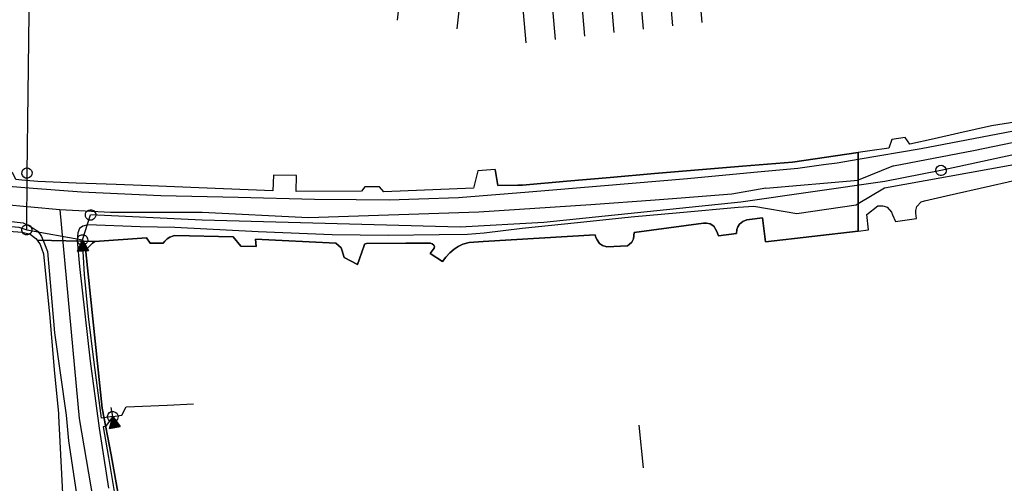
# Model space of a CAD drawing. Extents: x 166506 to 171543, y 332500 to 338212.
# Tile 52 of 139: x 167809 to 168033, y 335836 to 335941. Entities that reach past the tile are written whole.
import ezdxf

# ---------------------------------------------------------------- set-up
doc = ezdxf.new("R2010")
doc.units = 0
doc.header["$MEASUREMENT"] = 0
doc.layers.get('0').update_dxf_attribs({"color": 1, "linetype": 'CONTINUOUS'})
for name, color, linetype in [('DXF_LINES', 1, 'CONTINUOUS'), ('IRISH_OS_1000S_FEATURE', 252, 'CONTINUOUS'), ('UNDERGROUND_ROUTE', 1, 'CONTINUOUS'), ('UUB', 1, 'CONTINUOUS')]:
    doc.layers.add(name, color=color, linetype=linetype)

# ---------------------------------------------------------------- blocks, each defined once
blk = doc.blocks.new('UUB_LOCATION_AC_T02')
at = {"color": 0, "linetype": 'ByBlock'}
blk.add_lwpolyline([(18862, 2286, -1), (-18862, -2286, -1), (18862, 2286)], format="xyb", close=True, dxfattribs=at)
blk = doc.blocks.new('UUB_LOCATION_AC_T02_1')
at = {"color": 0, "linetype": 'ByBlock'}
blk.add_line((20059, 39970), (-19941, 40029), dxfattribs=at)
blk.add_lwpolyline([(0, 0), (5059, 39993), (0, 0), (10059, 39985), (0, 0), (15059, 39978), (0, 0), (20059, 39970), (0, 0), (-4941, 40007), (0, 0), (-9941, 40015), (0, 0), (-14941, 40022), (0, 0), (-19941, 40029), (0, 0), (59, 40000), (0, 0)], close=True, dxfattribs=at)
blk.add_lwpolyline([(18862, 2286, -1), (-18862, -2286, -1), (18862, 2286)], format="xyb", close=True, dxfattribs=at)

msp = doc.modelspace()

# ---------------------------------------------------------------- linework, layer by layer
at = {"layer": 'DXF_LINES', "color": 9}
for points in [[(167898.16, 335971.633), (167894.787, 335941.232)], [(167908.514, 335939.307), (167911.93, 335970.105)], [(167944.344, 335938.418), (167941.576, 335970.229)], [(167951.03, 335939.189), (167948.275, 335970.846)], [(167957.716, 335939.961), (167954.975, 335971.463)], [(167964.402, 335940.732), (167961.678, 335972.03)], [(167924.246, 335936.099), (167921.378, 335969.057)], [(167930.932, 335936.87), (167928.131, 335969.047)], [(167937.659, 335937.647), (167934.875, 335969.634)]]:
    msp.add_lwpolyline(points, dxfattribs=at)
at = {"layer": 'IRISH_OS_1000S_FEATURE', "color": 9}
for points in [[(168053.158, 335921.283), (168046.332, 335919.945), (168045.632, 335923.418), (168041.957, 335922.916), (168042.318, 335919.319), (168034.772, 335917.873), (168030.459, 335917.124), (168023.016, 335915.459), (168017.33, 335914.155)], [(168034.772, 335917.873), (168030.459, 335917.124), (168023.016, 335915.459), (168017.33, 335914.155), (168011.801, 335912.972), (168010.764, 335914.5), (168007.728, 335914.066), (168007.011, 335912.057), (168002.71, 335911.451), (168000, 335911.06), (168000, 335909.47), (168000, 335906.467), (168000, 335904.78), (168000, 335901.868), (168000, 335899.332), (168000, 335893.149), (168002.41, 335893.431), (168001.992, 335896.907), (168004.539, 335898.885), (168004.916, 335898.925), (168005.169, 335898.929), (168005.421, 335898.913), (168005.672, 335898.879), (168005.92, 335898.827), (168006.162, 335898.756), (168006.399, 335898.668), (168006.629, 335898.562), (168007.656, 335897.48), (168007.824, 335896.822), (168008.561, 335895.33), (168013.294, 335896.024), (168013.161, 335897.244), (168013.151, 335897.555), (168013.175, 335897.866), (168013.233, 335898.172), (168013.324, 335898.47), (168013.446, 335898.757), (168014.371, 335899.817), (168015.149, 335900.046), (168020.117, 335901.223), (168030.234, 335903.478), (168038.276, 335905.27)], [(168038.639, 335916.558), (168014.384, 335911.918), (168000, 335909.47)], [(168008.11, 335908.029), (168026.374, 335911.547), (168044.791, 335915.342), (168054.016, 335916.24), (168060.151, 335917.303)], [(168017.33, 335914.155), (168011.801, 335912.972), (168010.764, 335914.5), (168007.728, 335914.066), (168007.011, 335912.057), (168002.71, 335911.451), (168000, 335911.06)], [(168000, 335909.47), (167995.216, 335908.625), (167992.076, 335908.295), (167986.213, 335907.453), (167976.21, 335906.484), (167961.046, 335905.071), (167942.082, 335903.43), (167924.818, 335902.002), (167908.754, 335900.733), (167899.733, 335900.401), (167892.973, 335900.202), (167885.453, 335900.285), (167875.894, 335900.375), (167858.496, 335900.769), (167840.877, 335901.203), (167822.761, 335902.04), (167811.723, 335902.894), (167801.246, 335903.706)], [(167804.037, 335893.312), (167809.215, 335892.876), (167811.059, 335892.428), (167812.3, 335891.419), (167812.627, 335891.071), (167825.785, 335890.751), (167837.548, 335891.574), (167838.384, 335890.391), (167841.404, 335890.402), (167841.765, 335890.821), (167842.287, 335891.339), (167842.888, 335891.717), (167843.709, 335892.095), (167844.029, 335892.134), (167857.368, 335891.793), (167859.081, 335889.727), (167862.641, 335889.656), (167862.466, 335891.317), (167880.783, 335890.42), (167882.04, 335889.316), (167882.178, 335888.896), (167882.673, 335887.114), (167885.728, 335885.485), (167886.182, 335886.82), (167887.221, 335889.88), (167887.362, 335890.12), (167887.782, 335890.278), (167896.762, 335890.37), (167902.362, 335890.413), (167902.782, 335890.212), (167903.18, 335889.951), (167903.3, 335889.59), (167903.199, 335889.211), (167902.355, 335887.993), (167905.109, 335886.205), (167905.892, 335887.222), (167906.775, 335888.18), (167907.779, 335888.996), (167908.7, 335889.634), (167909.781, 335890.13), (167911.263, 335890.566), (167914.385, 335890.75), (167939.967, 335892.257), (167940.165, 335891.676), (167940.424, 335891.155), (167940.981, 335890.273), (167941.64, 335889.831), (167942.619, 335889.568), (167947.399, 335889.814), (167947.78, 335890.092), (167948.342, 335890.651), (167948.704, 335891.369), (167948.909, 335892.809), (167964.715, 335894.92), (167965.375, 335894.938), (167966.254, 335894.815), (167967.093, 335894.232), (167967.789, 335893.05), (167968.106, 335892.069), (167972.247, 335892.556), (167972.35, 335893.516), (167972.532, 335894.116), (167972.914, 335894.694), (167973.656, 335895.292), (167974.577, 335895.71), (167978.198, 335896.198), (167978.881, 335890.676), (168000, 335893.149), (168000, 335911.06), (168000, 335911.06), (167984.998, 335908.896), (167973.598, 335907.954), (167963.553, 335907.123), (167953.498, 335906.249), (167943.432, 335905.373), (167933.553, 335904.514), (167923.363, 335903.628), (167922.343, 335903.611), (167917.803, 335903.545), (167917.154, 335907.187), (167913.233, 335906.859), (167912.221, 335902.902), (167891.759, 335902.086), (167890.743, 335903.249), (167887.423, 335903.219), (167886.679, 335902.221), (167871.74, 335902.188), (167871.791, 335905.807), (167866.571, 335905.884), (167866.42, 335902.364), (167849.52, 335903.021), (167840.283, 335903.38), (167830.684, 335903.754), (167821.487, 335904.111), (167812.748, 335904.451), (167809.086, 335904.786), (167807.77, 335904.906)], [(167984.998, 335908.896), (168000, 335911.06)], [(168077.045, 335800), (168079.978, 335803.38), (168081.11, 335805.815), (168081.337, 335807.434), (168081.248, 335809.854), (168077.781, 335825.79), (168064.352, 335884.812), (168060.804, 335900.509), (168059.836, 335903.273), (168059.181, 335904.356), (168057.711, 335906.503), (168056.796, 335907.547), (168054.883, 335909.056), (168053.646, 335909.702), (168051.15, 335910.593), (168049.671, 335910.9), (168046.889, 335910.513), (168034.678, 335908.086), (168006.005, 335902.944), (168000, 335899.332)], [(167809.086, 335904.786), (167807.77, 335904.906), (167807.094, 335906.388), (167806.636, 335906.809), (167806.037, 335907.091), (167804.617, 335907.176), (167802.278, 335907.343), (167801.576, 335907.065), (167800.915, 335906.567), (167800.112, 335905.59), (167787.056, 335906.83)], [(167917.154, 335907.187), (167913.233, 335906.859), (167912.221, 335902.902), (167891.759, 335902.086)], [(167917.154, 335907.187), (167917.803, 335903.545), (167922.343, 335903.611), (167923.363, 335903.628)], [(167953.498, 335906.249), (167963.553, 335907.123)], [(167963.553, 335907.123), (167973.598, 335907.954)], [(167973.598, 335907.954), (167984.998, 335908.896)], [(168008.11, 335908.029), (168000, 335904.78)], [(167812.748, 335904.451), (167809.086, 335904.786)], [(167871.791, 335905.807), (167866.571, 335905.884), (167866.42, 335902.364), (167849.52, 335903.021)], [(167891.759, 335902.086), (167890.743, 335903.249), (167887.423, 335903.219), (167886.679, 335902.221), (167871.74, 335902.188), (167871.791, 335905.807)], [(167933.553, 335904.514), (167943.432, 335905.373)], [(167943.432, 335905.373), (167953.498, 335906.249)], [(167978.936, 335902.914), (168000, 335904.78)], [(168020.117, 335901.223), (168030.234, 335903.478), (168038.276, 335905.27)], [(167821.487, 335904.111), (167812.748, 335904.451)], [(167830.684, 335903.754), (167821.487, 335904.111)], [(167840.283, 335903.38), (167830.684, 335903.754)], [(167849.52, 335903.021), (167840.283, 335903.38)], [(167923.363, 335903.628), (167933.553, 335904.514)], [(167978.936, 335902.914), (167971.215, 335901.559), (167959.618, 335900.679)], [(167953.671, 335900.229), (167939.028, 335899.119), (167913.464, 335897.459), (167874.581, 335896.179), (167850.265, 335897.374), (167841.229, 335897.385)], [(167959.618, 335900.679), (167953.671, 335900.229)], [(168000, 335893.149), (168002.41, 335893.431), (168001.992, 335896.907), (168004.539, 335898.885), (168004.916, 335898.925), (168005.169, 335898.929), (168005.421, 335898.913), (168005.672, 335898.879), (168005.92, 335898.827), (168006.162, 335898.756), (168006.399, 335898.668), (168006.629, 335898.562), (168007.656, 335897.48), (168007.824, 335896.822), (168008.561, 335895.33), (168013.294, 335896.024), (168013.161, 335897.244), (168013.151, 335897.555), (168013.175, 335897.866), (168013.233, 335898.172), (168013.324, 335898.47), (168013.446, 335898.757), (168014.371, 335899.817), (168015.149, 335900.046), (168020.117, 335901.223)], [(167817.788, 335897.955), (167804.589, 335899.203)], [(167817.788, 335897.955), (167822.24, 335850.343), (167828.044, 335816.08)], [(167841.229, 335897.385), (167829.346, 335897.399), (167817.788, 335897.955)], [(168000, 335899.332), (167999.537, 335899.053), (167986.051, 335897.054), (167976.238, 335898.76), (167972.626, 335898.555), (167959.342, 335897.296), (167948.24, 335896.311), (167935.916, 335895.049), (167923.312, 335893.708), (167914.669, 335892.655), (167910.808, 335892.367), (167904.408, 335892.287), (167892.748, 335892.123), (167879.969, 335892.302), (167863.091, 335892.995), (167844.015, 335893.954), (167836.136, 335894.078), (167824.197, 335894.575), (167823.077, 335894.299), (167822.275, 335893.741), (167821.892, 335892.763), (167821.746, 335891.021), (167822.288, 335885.081), (167824.721, 335863.455), (167826.733, 335848.189), (167828.871, 335834.502)], [(167802.002, 335895.884), (167809.399, 335895.041), (167810.497, 335894.478), (167811.735, 335893.774), (167812.613, 335893.231), (167813.131, 335892.57), (167813.629, 335891.928), (167814.304, 335890.206), (167814.946, 335888.46), (167816.581, 335869.96), (167819.208, 335851.151)], [(168000, 335893.149), (167978.881, 335890.676), (167978.198, 335896.198), (167974.577, 335895.71), (167973.656, 335895.292), (167972.914, 335894.694), (167972.532, 335894.116), (167972.35, 335893.516), (167972.247, 335892.556), (167968.106, 335892.069), (167967.789, 335893.05), (167967.093, 335894.232), (167966.254, 335894.815), (167965.375, 335894.938), (167964.715, 335894.92), (167948.909, 335892.809)], [(167804.037, 335893.312), (167809.215, 335892.876), (167811.059, 335892.428)], [(167811.059, 335892.428), (167812.3, 335891.419), (167812.627, 335891.071)], [(167844.029, 335892.134), (167843.709, 335892.095), (167842.888, 335891.717), (167842.287, 335891.339), (167841.765, 335890.821), (167841.404, 335890.402), (167838.384, 335890.391), (167837.548, 335891.574), (167825.785, 335890.751)], [(167862.641, 335889.656), (167859.081, 335889.727), (167857.368, 335891.793), (167844.029, 335892.134)], [(167886.182, 335886.82), (167885.728, 335885.485), (167882.673, 335887.114), (167882.178, 335888.896), (167882.04, 335889.316), (167880.783, 335890.42), (167862.466, 335891.317), (167862.641, 335889.656)], [(167948.909, 335892.809), (167948.704, 335891.369), (167948.342, 335890.651), (167947.78, 335890.092), (167947.399, 335889.814), (167942.619, 335889.568), (167941.64, 335889.831), (167940.981, 335890.273), (167940.424, 335891.155), (167940.165, 335891.676), (167939.967, 335892.257), (167914.385, 335890.75)], [(167831.676, 335830.145), (167829.475, 335842.1), (167827.448, 335852.766), (167823.718, 335888.397), (167824.121, 335889.216), (167824.562, 335889.734), (167825.284, 335890.372), (167825.785, 335890.751), (167812.627, 335891.071), (167813.334, 335890.052), (167814.075, 335887.968), (167815.509, 335873.429), (167816.526, 335861.488), (167817.473, 335851.492), (167817.522, 335850.978), (167818.63, 335828.89)], [(167812.627, 335891.071), (167825.785, 335890.751)], [(167812.627, 335891.071), (167825.785, 335890.751)], [(167812.627, 335891.071), (167813.334, 335890.052), (167814.075, 335887.968)], [(167825.785, 335890.751), (167825.284, 335890.372), (167824.562, 335889.734), (167824.121, 335889.216), (167823.718, 335888.397), (167827.448, 335852.766)], [(167914.385, 335890.75), (167911.263, 335890.566), (167909.781, 335890.13), (167908.7, 335889.634), (167907.779, 335888.996), (167906.775, 335888.18), (167905.892, 335887.222), (167905.109, 335886.205), (167902.355, 335887.993), (167903.199, 335889.211), (167903.3, 335889.59), (167903.18, 335889.951), (167902.782, 335890.212), (167902.362, 335890.413), (167896.762, 335890.37), (167887.782, 335890.278), (167887.362, 335890.12), (167887.221, 335889.88), (167886.182, 335886.82)], [(167814.075, 335887.968), (167815.509, 335873.429), (167816.526, 335861.488)], [(167816.526, 335861.488), (167817.473, 335851.492)], [(167819.208, 335851.151), (167819.785, 335845.25), (167821.979, 335830.624), (167821.895, 335829.164), (167821.409, 335827.466), (167820.665, 335826.028), (167819.842, 335824.991), (167818.899, 335824.074), (167817.917, 335823.297), (167817.015, 335822.739), (167816.293, 335822.222), (167815.273, 335821.985), (167814.092, 335821.809), (167812.472, 335821.854), (167811.032, 335821.838), (167809.213, 335821.944), (167806.133, 335822.113), (167802.694, 335822.304), (167795.477, 335823.286), (167775.805, 335825.527), (167752.254, 335828.38), (167741.438, 335829.614)], [(167817.473, 335851.492), (167817.522, 335850.978)], [(167817.522, 335850.978), (167818.63, 335828.89), (167818.446, 335827.456)], [(167827.448, 335852.766), (167829.475, 335842.1)], [(167829.475, 335842.1), (167831.676, 335830.145)]]:
    msp.add_lwpolyline(points, dxfattribs=at)
at = {"layer": 'UNDERGROUND_ROUTE'}
for points in [[(167810.542, 335924.484), (167810.867, 335949.039), (167812.099, 335994.357)], [(168104.569, 335925.533), (168101.419, 335925.048), (168059.378, 335915.719), (168018.912, 335906.996)], [(167810.303, 335906.373), (167810.542, 335924.484)], [(168018.912, 335906.996), (168006.07, 335904.451), (167973.236, 335899.726), (167928.288, 335895.122), (167909.145, 335894.032), (167850.264, 335895.607), (167824.821, 335896.819)], [(167810.261, 335893.429), (167810.303, 335906.373)], [(167822.962, 335891.143), (167824.821, 335896.819)], [(167796.315, 335889.861), (167796.238, 335894.502), (167796.225, 335895.16), (167808.423, 335894.037), (167810.261, 335893.429)], [(167810.261, 335893.429), (167822.962, 335891.143)], [(167829.89, 335850.799), (167827.281, 335850.424), (167825.607, 335863.177), (167824.36, 335873.616), (167823.398, 335883.199), (167822.962, 335891.143)], [(167829.89, 335850.799), (167831.956, 335851.147), (167832.917, 335853.012), (167842.259, 335853.431), (167848.29, 335853.702)], [(167829.89, 335850.799), (167828.247, 335848.559), (167827.702, 335848.471), (167828.884, 335841.463), (167831.379, 335826.421)], [(167829.89, 335850.799), (167829.515, 335852.859)], [(167949.968, 335848.825), (167950.94, 335839.105)]]:
    msp.add_lwpolyline(points, dxfattribs=at)

# ---------------------------------------------------------------- block references
at = {"layer": 'UUB'}
for name, p, xscale, yscale, rotation in [('UUB_LOCATION_AC_T02', (167810.303, 335906.373), 6.2e-05, 6.2e-05, 89.814092), ('UUB_LOCATION_AC_T02', (168018.912, 335906.996), 6.2e-05, 6.2e-05, 195.238967), ('UUB_LOCATION_AC_T02', (167824.821, 335896.819), 6.3e-05, 6.3e-05, 71.865379), ('UUB_LOCATION_AC_T02', (167810.261, 335893.429), 6.2e-05, 6.2e-05, 89.814092), ('UUB_LOCATION_AC_T02_1', (167822.962, 335891.143), 6.3e-05, 6.3e-05, 183.1414800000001), ('UUB_LOCATION_AC_T02_1', (167829.89, 335850.799), 6.3e-05, 6.3e-05, 190.317085)]:
    msp.add_blockref(name, p, dxfattribs=dict(at, xscale=xscale, yscale=yscale, rotation=rotation))

doc.saveas('drawing.dxf')
